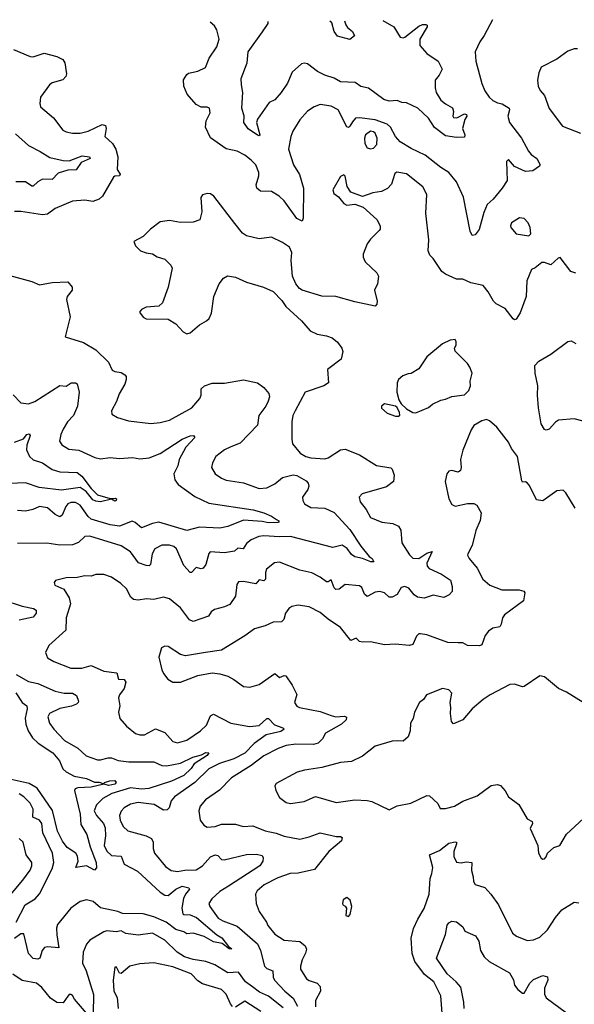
# Model space of a CAD drawing. Extents: x 1954683 to 2060285, y 904798 to 1016299.
# Tile 248 of 256: x 1963479 to 1967015, y 1009872 to 1016150. Entities that reach past the tile are written whole.
import ezdxf

# ---------------------------------------------------------------- set-up
doc = ezdxf.new("R2010")
doc.units = 0

msp = doc.modelspace()

# ---------------------------------------------------------------- linework, layer by layer
at = {"layer": '0CON10XD'}
for points in [[(1966493.1, 1016149.7), (1966441.4, 1016048.6), (1966412.3, 1016007.7), (1966384.3, 1015945.7), (1966388, 1015885), (1966425, 1015743.3), (1966445.5, 1015695), (1966472.7, 1015655), (1966495, 1015634.5), (1966525, 1015618.5), (1966555, 1015612.9), (1966599.5, 1015585), (1966602.1, 1015575), (1966592, 1015535), (1966603.2, 1015495), (1966678.5, 1015395), (1966722.3, 1015312.3), (1966740.8, 1015290.8), (1966777.1, 1015265), (1966796.7, 1015225), (1966792.5, 1015215), (1966750, 1015185), (1966705, 1015181.5), (1966634.5, 1015214.5), (1966595, 1015258.8), (1966583.1, 1015245), (1966584.4, 1015184.4), (1966588, 1015125), (1966556, 1015075), (1966498, 1015005), (1966458.9, 1014971.1), (1966438.7, 1014921.3), (1966408, 1014812), (1966382.4, 1014777.6), (1966365, 1014773.8), (1966351.7, 1014801.7), (1966308.5, 1015018.5), (1966264.7, 1015115), (1966215.4, 1015175.4), (1966165, 1015206.5), (1966065, 1015286.4), (1965975, 1015329.3), (1965905, 1015371.6), (1965875, 1015404.6), (1965844.2, 1015464.2), (1965822.7, 1015482.7), (1965745, 1015510.4), (1965645, 1015524.7), (1965619.1, 1015520.9), (1965600.6, 1015499.4), (1965585, 1015470.8), (1965575, 1015462.5), (1965565, 1015467.5), (1965510, 1015575), (1965465, 1015599.1), (1965395, 1015609.4), (1965355.5, 1015594.5), (1965313.4, 1015566.6), (1965265, 1015512), (1965221.2, 1015438.8), (1965206.7, 1015405), (1965192.2, 1015325), (1965225.6, 1015225), (1965263, 1015163), (1965289.5, 1015075), (1965286.4, 1014883.6), (1965280, 1014865), (1965245, 1014883.1), (1965164.7, 1014994.7), (1965134.3, 1015025), (1965084.6, 1015054.6), (1965015, 1015055.8), (1964991.2, 1015075), (1964985.8, 1015095.8), (1965003.5, 1015155), (1965002.7, 1015175), (1964983.7, 1015225), (1964954.5, 1015255), (1964915, 1015285.4), (1964865, 1015311.5), (1964795, 1015326.7), (1964695, 1015396), (1964662.9, 1015465), (1964668.6, 1015505), (1964694.2, 1015555), (1964690, 1015585), (1964675, 1015592), (1964635, 1015592.9), (1964605, 1015608.1), (1964547.1, 1015675), (1964524.4, 1015725), (1964522.9, 1015767.1), (1964545, 1015801.2), (1964555, 1015808.8), (1964615, 1015821.2), (1964662.5, 1015845), (1964686.7, 1015905), (1964735, 1015977.5), (1964750, 1016025), (1964736, 1016085), (1964720.3, 1016110.3), (1964694.2, 1016133.9)], [(1965794, 1016143.5), (1965864, 1016105), (1965905, 1016037.5), (1965923.2, 1016033.2), (1965935, 1016038.9), (1966025, 1016108.2), (1966048.1, 1016118.1), (1966068.9, 1016118.9), (1966076.2, 1016115), (1966078, 1016105), (1966031.3, 1016025), (1966030.5, 1015985), (1966075, 1015934.4), (1966148, 1015885), (1966173.8, 1015835), (1966153.8, 1015795), (1966128.8, 1015765), (1966127.5, 1015715), (1966133.5, 1015685), (1966165, 1015637.3), (1966195, 1015612.5), (1966238.5, 1015588.5), (1966244.4, 1015565), (1966240, 1015535), (1966245.6, 1015525.6), (1966266.2, 1015523.8), (1966315, 1015550), (1966327.5, 1015545), (1966330, 1015535), (1966317.1, 1015512.9), (1966302.7, 1015455), (1966317.1, 1015415), (1966315, 1015400), (1966265, 1015398.5), (1966195, 1015408.4), (1966123.1, 1015463.1), (1966085, 1015521.5), (1966018.1, 1015585), (1965945, 1015619.2), (1965915, 1015621.2), (1965885, 1015633.8), (1965835, 1015631.2), (1965801.2, 1015641.2), (1965702.1, 1015712.1), (1965654.7, 1015724.7), (1965618.7, 1015748.7), (1965525, 1015754.5), (1965485, 1015776.5), (1965425, 1015795.4), (1965378.7, 1015818.7), (1965315, 1015868.1), (1965295, 1015873.3), (1965275, 1015868.1), (1965217.1, 1015815), (1965185.7, 1015745), (1965146.9, 1015685), (1965105, 1015639.4), (1965068.9, 1015621.1), (1964995.6, 1015515), (1964988.5, 1015495), (1965010, 1015415), (1965005, 1015408.8), (1964995, 1015414.2), (1964934.8, 1015454.8), (1964908.8, 1015495), (1964910, 1015535), (1964895.6, 1015585), (1964902.2, 1015685), (1964892.5, 1015735), (1964892, 1015775), (1964930, 1015875), (1964936.2, 1015945), (1965027.1, 1016072.9), (1965062.3, 1016125), (1965062.9, 1016137.1)], [(1965549.1, 1016141.4), (1965557.9, 1016117.9), (1965570, 1016100), (1965600.5, 1016075), (1965613, 1016047), (1965585, 1016023.8), (1965506, 1016045), (1965485, 1016074.2), (1965469, 1016129), (1965457.3, 1016140.6)], [(1963440, 1015960), (1963545, 1015915.7), (1963565, 1015913.1), (1963635, 1015935.6), (1963715.4, 1015915.4), (1963754, 1015895), (1963765.5, 1015875.5), (1963778.1, 1015805), (1963773.3, 1015786.7), (1963753.6, 1015766.4), (1963685, 1015747.5), (1963668, 1015735), (1963610.8, 1015655), (1963606, 1015615), (1963611.2, 1015595), (1963693.2, 1015523.2), (1963753.8, 1015445), (1963775.5, 1015435.5), (1963815, 1015425.6), (1963865, 1015426.4), (1963915, 1015438.5), (1964005, 1015480.6), (1964025.6, 1015475.6), (1964029.4, 1015455), (1964021.5, 1015405), (1964070.9, 1015360.9), (1964092.5, 1015325), (1964105.5, 1015275), (1964100, 1015195), (1964120, 1015165), (1964115, 1015153.3), (1964085, 1015152.5), (1964076, 1015145), (1964007.5, 1015025), (1963985, 1015004.4), (1963945, 1014989.5), (1963895, 1014998.5), (1963815, 1014993.5), (1963705, 1014945.8), (1963655, 1014910), (1963625, 1014904.4), (1963485, 1014927.5), (1963445, 1014926)], [(1967035, 1015963.3), (1967015, 1015963.3), (1966975, 1015950), (1966905, 1015898.8), (1966805, 1015846.7), (1966788.3, 1015811.7), (1966781.2, 1015765), (1966784, 1015725), (1966797.7, 1015697.7), (1966825.7, 1015665.7), (1966855, 1015583.8), (1966941.2, 1015471.2), (1967055, 1015426.7)], [(1963451.9, 1015421.9), (1963535, 1015346.7), (1963609.1, 1015309.1), (1963670.6, 1015270.6), (1963755, 1015251.6), (1963795, 1015250.7), (1963878, 1015282), (1963924.3, 1015275), (1963927.5, 1015265), (1963870, 1015240), (1963837.8, 1015192.2), (1963785, 1015189.8), (1963725, 1015171.5), (1963685, 1015131.5), (1963625, 1015133.1), (1963595, 1015116.7), (1963565, 1015088.2), (1963555, 1015088.8), (1963515, 1015115.7), (1963455, 1015116.7)], [(1965715, 1015326.9), (1965735, 1015330.8), (1965755.5, 1015354.5), (1965759.2, 1015395), (1965745, 1015427.1), (1965735, 1015435.3), (1965715, 1015438.6), (1965683.8, 1015415), (1965677.7, 1015395), (1965680.5, 1015360.5), (1965695, 1015333.1), (1965715, 1015326.9)], [(1967025, 1014532.5), (1966993.6, 1014543.6), (1966925, 1014632.5), (1966911.7, 1014628.3), (1966865, 1014587.5), (1966825, 1014602.5), (1966808.3, 1014601.7), (1966765, 1014567.5), (1966742.3, 1014557.7), (1966712, 1014485), (1966709.2, 1014385), (1966669.4, 1014280.6), (1966645, 1014240), (1966635, 1014236.2), (1966625, 1014242.5), (1966575, 1014308.8), (1966517.9, 1014337.9), (1966500.6, 1014355), (1966466.7, 1014415), (1966435, 1014455.7), (1966355, 1014472.9), (1966305, 1014495.8), (1966265, 1014496.2), (1966195, 1014526.7), (1966170, 1014545), (1966115, 1014627.5), (1966095, 1014647.5), (1966084.2, 1014675), (1966088, 1014745), (1966068.8, 1014915), (1966075.6, 1015035.6), (1966048.8, 1015085), (1965945.8, 1015165.8), (1965883, 1015177), (1965871.2, 1015168.8), (1965849.7, 1015100.3), (1965825, 1015073.8), (1965785.8, 1015054.2), (1965730, 1015045), (1965665, 1015022.5), (1965590.7, 1015050.7), (1965566.1, 1015086.1), (1965555, 1015152.5), (1965545, 1015160), (1965525, 1015150), (1965476, 1015065), (1965482.1, 1015042.1), (1965511.2, 1015021.2), (1965545, 1014977.5), (1965565, 1014967.5), (1965615, 1014972.5), (1965670, 1014955), (1965756.7, 1014875), (1965776.7, 1014835), (1965776.7, 1014815), (1965770, 1014805), (1965715, 1014750), (1965695, 1014720), (1965670, 1014655), (1965670, 1014635), (1965681.2, 1014605), (1965755.9, 1014535.9), (1965766.7, 1014515), (1965761.2, 1014465), (1965741.2, 1014425), (1965758.8, 1014355), (1965756.7, 1014335), (1965745, 1014323.3), (1965615, 1014350), (1965495, 1014385.7), (1965405, 1014387.5), (1965280, 1014425), (1965263.8, 1014435), (1965238.8, 1014465), (1965218.8, 1014515), (1965210.8, 1014615), (1965214, 1014665), (1965199.5, 1014699.5), (1965155, 1014730), (1965085, 1014763.8), (1965005, 1014752.9), (1964925, 1014772.5), (1964899.3, 1014789.3), (1964851.1, 1014851.1), (1964716.2, 1015025), (1964695, 1015040), (1964675, 1015042.5), (1964645, 1015032.5), (1964633.6, 1015016.4), (1964640, 1014925), (1964627, 1014873), (1964585, 1014858.8), (1964505, 1014857.5), (1964435, 1014869.2), (1964375, 1014861.2), (1964313.3, 1014815), (1964265, 1014767.5), (1964207.5, 1014735), (1964217, 1014707), (1964250, 1014675), (1964285, 1014662.5), (1964325, 1014657.5), (1964355, 1014637.5), (1964403.6, 1014623.6), (1964442.5, 1014585), (1964450, 1014565), (1964426, 1014445), (1964390, 1014345), (1964365, 1014323.8), (1964285, 1014316.7), (1964255, 1014302.5), (1964242.5, 1014285), (1964265, 1014252.5), (1964285, 1014242.5), (1964425, 1014241.2), (1964475, 1014210), (1964520.5, 1014160.5), (1964545, 1014146.7), (1964565, 1014153.3), (1964625, 1014204), (1964670.3, 1014229.7), (1964686, 1014245), (1964702, 1014278), (1964716.2, 1014385), (1964750, 1014465), (1964778.3, 1014501.7), (1964804.1, 1014515.9), (1964855, 1014508.8), (1964925, 1014476.2), (1965033.9, 1014443.9), (1965095, 1014416.7), (1965149.3, 1014359.3), (1965175, 1014320), (1965275, 1014230), (1965330, 1014165), (1965375, 1014144.2), (1965435, 1014134.3), (1965471.5, 1014121.5), (1965504.4, 1014094.4), (1965532.5, 1014055), (1965539.2, 1014035), (1965528.8, 1013985), (1965440.6, 1013919.4), (1965447.5, 1013835), (1965417.5, 1013815), (1965300, 1013775), (1965234.3, 1013655), (1965221.4, 1013625), (1965214.4, 1013585.6), (1965213.1, 1013475), (1965219.2, 1013445), (1965266.2, 1013385), (1965303.3, 1013365), (1965335, 1013356.7), (1965425, 1013349.2), (1965445, 1013356), (1965525, 1013408), (1965555, 1013412), (1965645, 1013376), (1965755, 1013306.9), (1965845, 1013293.3), (1965853.9, 1013283.9), (1965867.5, 1013245), (1965862.5, 1013205), (1965818.7, 1013171.3), (1965662.6, 1013127.4), (1965644.3, 1013105), (1965649.4, 1013075), (1965687.2, 1013027.2), (1965716.7, 1012975), (1965787.5, 1012945), (1965857.9, 1012937.9), (1965895, 1012920), (1965909.2, 1012895), (1965916, 1012815), (1965965, 1012737.5), (1965985, 1012716.9), (1966025, 1012713.5), (1966075, 1012747.5), (1966108.6, 1012758.6), (1966075.5, 1012684.5), (1966076.9, 1012665), (1966090, 1012650), (1966167.5, 1012615), (1966226.5, 1012575), (1966237.5, 1012535), (1966235.9, 1012504.1), (1966218.3, 1012481.7), (1966183.9, 1012466.1), (1966115, 1012480), (1966057.7, 1012462.3), (1966015, 1012468.1), (1965995, 1012481.9), (1965960.6, 1012525), (1965935, 1012536.6), (1965911.1, 1012528.9), (1965885, 1012484.5), (1965855, 1012467.5), (1965835, 1012466.9), (1965804.6, 1012494.6), (1965774.6, 1012504.6), (1965745, 1012500), (1965695, 1012471.9), (1965677.7, 1012487.7), (1965660, 1012530), (1965645, 1012540.8), (1965555, 1012548.5), (1965515, 1012518), (1965495, 1012517.1), (1965485, 1012528), (1965465, 1012579.2), (1965445, 1012565.6), (1965435, 1012565.6), (1965395, 1012595.8), (1965342.1, 1012622.1), (1965265, 1012640), (1965135, 1012690), (1965104.4, 1012685.6), (1965053.6, 1012646.4), (1965045.5, 1012624.5), (1965046.9, 1012583.1), (1965035, 1012572.2), (1965005, 1012578.9), (1964985, 1012552.1), (1964905, 1012568.6), (1964873.9, 1012566.1), (1964862.3, 1012547.7), (1964855.6, 1012475), (1964818.1, 1012421.9), (1964785, 1012405.5), (1964721.1, 1012388.9), (1964700, 1012375), (1964682.5, 1012347.5), (1964585, 1012313.1), (1964562.1, 1012322.1), (1964505, 1012400), (1964435, 1012456.9), (1964395, 1012467.1), (1964335, 1012453.1), (1964286.8, 1012456.8), (1964235, 1012447.9), (1964205, 1012452.9), (1964187.9, 1012467.9), (1964160.2, 1012520.2), (1964124.2, 1012555), (1964064.5, 1012594.5), (1964015, 1012612.9), (1963965, 1012611.4), (1963935, 1012600.6), (1963895, 1012603.3), (1963845, 1012592.5), (1963775, 1012591.2), (1963707, 1012573), (1963698.3, 1012561.7), (1963702.5, 1012545), (1963759.5, 1012519.5), (1963795, 1012463.8), (1963803.3, 1012425), (1963774.4, 1012335), (1963773.2, 1012256.8), (1963665, 1012158.8), (1963644, 1012115), (1963655, 1012080), (1963697, 1012057), (1963805, 1012015.7), (1963875, 1012015.7), (1963935, 1012031.1), (1964015, 1011996.9), (1964098.8, 1011985), (1964108.6, 1011945), (1964145, 1011942.5), (1964155.4, 1011925), (1964145.5, 1011885), (1964115.6, 1011845), (1964109.4, 1011825), (1964116.7, 1011775), (1964109.2, 1011735), (1964116.2, 1011695), (1964160, 1011645), (1964217.4, 1011597.4), (1964245, 1011588.9), (1964275, 1011590.6), (1964345, 1011628.9), (1964404, 1011604), (1964455, 1011547.1), (1964485, 1011539.5), (1964544, 1011555), (1964631.9, 1011615), (1964668.9, 1011651.1), (1964695, 1011712), (1964715, 1011721.4), (1964825, 1011664.5), (1964945, 1011642.2), (1965005, 1011648.8), (1965055, 1011693.3), (1965065, 1011694.4), (1965103.2, 1011653.2), (1965156.2, 1011635), (1965166.2, 1011625), (1965145, 1011611.2), (1965049.7, 1011590.3), (1964974.4, 1011535.6), (1964915, 1011472.8), (1964845, 1011436.7), (1964752.9, 1011407.1), (1964685, 1011373.4), (1964595.5, 1011285), (1964465, 1011195.5), (1964445, 1011168.6), (1964431.8, 1011125), (1964419.2, 1011110.8), (1964395, 1011108.8), (1964336.6, 1011146.6)], [(1966725, 1014772.5), (1966737.5, 1014785), (1966733.8, 1014825), (1966721.2, 1014855), (1966695, 1014881.2), (1966665, 1014886), (1966614.2, 1014855), (1966608, 1014835), (1966611.2, 1014825), (1966644.2, 1014784.2), (1966725, 1014772.5)], [(1963415, 1014519.6), (1963555, 1014480.9), (1963605, 1014458.9), (1963685, 1014473.8), (1963785, 1014479.2), (1963814, 1014445), (1963814.1, 1014425.9), (1963782, 1014385), (1963776.4, 1014366.4), (1963800.6, 1014255), (1963768.3, 1014128.3), (1963885, 1014090.4), (1963964.3, 1014045), (1964045.7, 1013965), (1964069.4, 1013915), (1964085, 1013906.1), (1964125, 1013899.1), (1964150, 1013885), (1964158, 1013875), (1964158.6, 1013855), (1964148.9, 1013825), (1964113.1, 1013765), (1964095.7, 1013715), (1964064.2, 1013655), (1964066.7, 1013635), (1964102.7, 1013612.7), (1964171.9, 1013591.9), (1964315.6, 1013575.6), (1964375, 1013581.1), (1964435, 1013596.5), (1964576.1, 1013673.9), (1964628, 1013735), (1964635.6, 1013755), (1964636, 1013795), (1964656.7, 1013815), (1964705, 1013832.2), (1964785, 1013831.9), (1964905, 1013852.5), (1964995, 1013833.3), (1965035, 1013803.8), (1965067, 1013767), (1965071.4, 1013745), (1965062.6, 1013717.4), (1965047.8, 1013685), (1965004.4, 1013625), (1964995, 1013563.8), (1964885, 1013450), (1964824.6, 1013425.4), (1964785, 1013406.9), (1964729.2, 1013365), (1964709.2, 1013325), (1964702.5, 1013295), (1964726.2, 1013255), (1964765, 1013226), (1964795, 1013212.9), (1964905, 1013197.5), (1965005, 1013160.6), (1965055, 1013164.2), (1965105, 1013190.8), (1965155, 1013231.5), (1965223, 1013247), (1965245, 1013243.5), (1965305, 1013210), (1965319.2, 1013195), (1965322.2, 1013175), (1965316.7, 1013155), (1965282.7, 1013105), (1965283.6, 1013085), (1965295, 1013063.1), (1965335, 1013039.6), (1965425, 1013035.4), (1965485, 1013007.5), (1965585, 1012900), (1965655, 1012792), (1965707.9, 1012727.9), (1965725.6, 1012715), (1965736.1, 1012693.9), (1965717, 1012693), (1965665, 1012714.7), (1965615, 1012724.8), (1965595, 1012739.6), (1965567.3, 1012777.3), (1965535, 1012798.7), (1965475, 1012783.8), (1965205, 1012855.3), (1965135, 1012852.6), (1965035, 1012859.5), (1965004, 1012855), (1964955.8, 1012834.2), (1964925, 1012809.4), (1964903.8, 1012776.2), (1964869.7, 1012780.3), (1964848.2, 1012761.8), (1964785, 1012750.2), (1964694, 1012756), (1964684.7, 1012745.3), (1964666.5, 1012675), (1964647.6, 1012652.4), (1964635, 1012647.5), (1964605, 1012656.9), (1964575, 1012625.6), (1964565, 1012625.7), (1964525, 1012668.6), (1964478.9, 1012775), (1964460.9, 1012790.9), (1964435, 1012800), (1964385, 1012799.6), (1964339.4, 1012775), (1964322.7, 1012745), (1964313.4, 1012676.6), (1964305, 1012667.5), (1964285, 1012669.4), (1964237.2, 1012687.2), (1964185, 1012757.3), (1964125.2, 1012795.2), (1963925, 1012856.2), (1963894.6, 1012855.4), (1963854.7, 1012815.3), (1963815, 1012800.4), (1963735, 1012799.1), (1963652.6, 1012812.6), (1963465, 1012808.9)], [(1966005, 1013644), (1966085, 1013678), (1966111.7, 1013698.3), (1966165, 1013724), (1966195, 1013729.2), (1966235, 1013747.5), (1966315, 1013758.8), (1966343.6, 1013786.4), (1966353.3, 1013815), (1966351.2, 1013845), (1966363.8, 1013895), (1966350, 1013935), (1966335, 1013956.7), (1966256.4, 1014036.4), (1966252.5, 1014055), (1966262.5, 1014075), (1966262.5, 1014095), (1966255, 1014110), (1966223.8, 1014106.2), (1966175, 1014083.3), (1966075, 1014000), (1966025, 1013922.5), (1965975.9, 1013894.1), (1965955, 1013892.5), (1965921.7, 1013878.3), (1965893.3, 1013855), (1965886.2, 1013835), (1965882.9, 1013775), (1965895.5, 1013725.5), (1965910.9, 1013700.9), (1965945, 1013669.2), (1965985, 1013645.8), (1966005, 1013644)], [(1967170, 1013565), (1967015, 1013604.5), (1966915, 1013595.6), (1966895, 1013583.1), (1966855, 1013539.2), (1966835, 1013532), (1966825, 1013536.2), (1966805, 1013573.3), (1966786.9, 1013675), (1966780, 1013755), (1966782.2, 1013815), (1966765.5, 1013895), (1966764.4, 1013945), (1966788.3, 1013971.7), (1966865, 1014016.9), (1966975, 1014098.6), (1966995, 1014102.5), (1967025, 1014084.2)], [(1963436.8, 1013756.8), (1963485.9, 1013705.9), (1963535, 1013700.8), (1963575, 1013714.4), (1963735, 1013816.2), (1963775, 1013814), (1963806.1, 1013833.9), (1963834, 1013834), (1963845, 1013827.5), (1963857.5, 1013775), (1963846.9, 1013685), (1963821.1, 1013625), (1963784.5, 1013585), (1963755, 1013539.2), (1963740, 1013505), (1963733.2, 1013463.2), (1963748, 1013438), (1963792.2, 1013412.2), (1963855, 1013405.5), (1963958.5, 1013358.5), (1963995, 1013348.9), (1964055, 1013359.1), (1964115, 1013352.5), (1964197.5, 1013357.5), (1964245, 1013350.6), (1964305, 1013356.5), (1964375.3, 1013384.7), (1964514, 1013475), (1964565, 1013496.5), (1964587.9, 1013497.9), (1964595.8, 1013485), (1964538.7, 1013425), (1964495.4, 1013345), (1964486.5, 1013305), (1964461.8, 1013255), (1964467.3, 1013215), (1964488.2, 1013185), (1964595, 1013110.4), (1964685, 1013067.8), (1964967.5, 1013025), (1965036, 1013005), (1965085, 1012984.3), (1965116.7, 1012963.3), (1965132, 1012955), (1965131.2, 1012945), (1965125, 1012942.9), (1965065, 1012942.1), (1965025, 1012950.7), (1964905, 1012958), (1964805, 1012918.1), (1964755, 1012906.7), (1964625, 1012913.8), (1964545, 1012893.3), (1964365, 1012946.5), (1964325, 1012937.3), (1964255, 1012909.4), (1964215, 1012943.3), (1964195, 1012951.5), (1964115, 1012920), (1964055, 1012929.4), (1963935, 1012965.7), (1963915, 1012982.8), (1963865, 1013053.2), (1963835, 1013070.5), (1963805, 1013070.3), (1963785, 1013062.1), (1963772, 1013045), (1963750.2, 1012989.8), (1963735, 1012980), (1963704.8, 1012994.8), (1963655, 1013036.9), (1963605, 1013045.6), (1963563.2, 1013026.8), (1963515, 1013015.6), (1963465, 1013021.1)], [(1965895, 1013622.5), (1965902.5, 1013627.5), (1965901.2, 1013645), (1965886.6, 1013676.6), (1965875.5, 1013685.5), (1965805, 1013701.2), (1965786.7, 1013685), (1965785, 1013672.5), (1965821.7, 1013641.7), (1965875, 1013622.5), (1965895, 1013622.5)], [(1967021.4, 1013035), (1966962.3, 1013132.3), (1966945, 1013150), (1966905, 1013146.2), (1966815, 1013081.2), (1966775, 1013088.8), (1966730.3, 1013180.3), (1966715, 1013196.7), (1966705, 1013202.5), (1966685, 1013200), (1966680, 1013210), (1966654, 1013365), (1966616, 1013415), (1966596.3, 1013456.3), (1966522.3, 1013552.3), (1966475, 1013592.5), (1966455, 1013600), (1966425, 1013592.5), (1966375, 1013561.2), (1966357.1, 1013535), (1966304.3, 1013405), (1966289.2, 1013345), (1966294, 1013295), (1966290, 1013275), (1966275, 1013263.8), (1966235, 1013274.3), (1966215, 1013271.2), (1966203.3, 1013255), (1966191.2, 1013205), (1966216.2, 1013095), (1966235, 1013057.5), (1966255, 1013048.8), (1966335, 1013065.6), (1966375, 1013065.8), (1966393.8, 1013055), (1966421.2, 1013005), (1966414.2, 1012955.8), (1966386.8, 1012893.2), (1966363.2, 1012796.8), (1966335.7, 1012745), (1966334.4, 1012734.4), (1966344, 1012715), (1966395, 1012652), (1966432.7, 1012582.7), (1966475.8, 1012545), (1966554.2, 1012514.2), (1966663.6, 1012513.6), (1966693.3, 1012505), (1966700, 1012495), (1966692.5, 1012445), (1966570.8, 1012355), (1966557.5, 1012335), (1966550, 1012295), (1966540.6, 1012279.4), (1966495, 1012269.3), (1966468.2, 1012251.8), (1966447.4, 1012222.6), (1966425, 1012164.3), (1966411.7, 1012158.3), (1966335, 1012158.5), (1966305, 1012175.5), (1966275, 1012176.8)], [(1963445, 1013455.6), (1963502.7, 1013477.3), (1963525, 1013504.4), (1963540, 1013510), (1963545, 1013497.5), (1963524.2, 1013435.8), (1963522.8, 1013407.2), (1963541.5, 1013365), (1963563.7, 1013343.7), (1963623.1, 1013325), (1963685, 1013282.5), (1963735, 1013266.5), (1963845, 1013262.2), (1963875, 1013239.4), (1963935, 1013160), (1963975, 1013120), (1964055, 1013097.5), (1964088, 1013098), (1964095.6, 1013095), (1964094, 1013085), (1964085, 1013080.5), (1964065, 1013092.5), (1963995, 1013074.6), (1963965, 1013080), (1963945, 1013088.9), (1963902.2, 1013142.2), (1963865, 1013166.2), (1963745, 1013150.2), (1963602.4, 1013167.6), (1963515, 1013197.3), (1963365, 1013189.5)], [(1963377.6, 1012447.6), (1963495, 1012410.4), (1963566.2, 1012396.2), (1963584.5, 1012384.5), (1963582.7, 1012365), (1963565, 1012341.1), (1963475, 1012321.4)], [(1966275, 1012176.8), (1966208.9, 1012178.9), (1966075, 1012226.9), (1966035, 1012234), (1966025, 1012233.8), (1966010, 1012220), (1965985, 1012166.2), (1965965, 1012159.4), (1965873, 1012167), (1965804.3, 1012164.3), (1965715, 1012183.3), (1965665, 1012180), (1965645.6, 1012185.6), (1965625, 1012206.7), (1965590.8, 1012190.8), (1965524.4, 1012274.4), (1965445, 1012327.5), (1965395, 1012369.4), (1965325, 1012405.6), (1965255, 1012416.9), (1965215, 1012408.1), (1965194.4, 1012395), (1965174.4, 1012365), (1965164, 1012325), (1965149.1, 1012310.9), (1965095, 1012307.5), (1965045, 1012285.6), (1964975, 1012265.6), (1964915, 1012221.4), (1964765, 1012129.2), (1964663.8, 1012113.8), (1964535, 1012092.9), (1964505, 1012101.4), (1964425, 1012153.3), (1964405, 1012156.2), (1964382.5, 1012145), (1964366.7, 1012085), (1964384.2, 1012004.2), (1964395, 1011980), (1964424.3, 1011944.3), (1964455, 1011926), (1964505, 1011926), (1964615, 1011969.2), (1964705, 1011985.8), (1964755, 1011979.2), (1964805, 1011964.2), (1964843.6, 1011943.6), (1964905, 1011897.5), (1964947, 1011893), (1965005, 1011911.4), (1965105, 1011981.9), (1965135, 1011954.4), (1965165, 1011968.6), (1965175, 1011966.2), (1965216.6, 1011906.6), (1965246.1, 1011846.1), (1965231.2, 1011795), (1965245, 1011772), (1965263.8, 1011763.8), (1965395, 1011739.4), (1965465, 1011713.4), (1965495, 1011705.3), (1965549.9, 1011709.9), (1965562.2, 1011702.2), (1965559.6, 1011685), (1965531.6, 1011658.4), (1965429.7, 1011600.3), (1965410, 1011565), (1965382.4, 1011537.6), (1965351.5, 1011528.5), (1965239, 1011531), (1965177.7, 1011522.3), (1965126.9, 1011503.1), (1965035, 1011455.3), (1964954.5, 1011395), (1964830, 1011315), (1964752, 1011238), (1964664.4, 1011175), (1964630, 1011135), (1964621.4, 1011105), (1964629.2, 1011045), (1964653, 1011013), (1964675, 1011002), (1964725, 1011004.4), (1964765, 1011020), (1964855, 1011019.4), (1964904.3, 1011005.7), (1964965, 1011010), (1965045, 1010977.5), (1965115, 1010962.2), (1965165, 1010943.6), (1965265, 1010925.6), (1965325, 1010938.9), (1965395, 1010966.1), (1965497.3, 1010942.7), (1965525, 1010942), (1965535.7, 1010935), (1965530, 1010915), (1965449.1, 1010845), (1965359.1, 1010730.9), (1965255, 1010707.8), (1965203.3, 1010705), (1965125, 1010678.9), (1965037, 1010633), (1964994, 1010595), (1964982.5, 1010575), (1964985.6, 1010515), (1965005, 1010463.8), (1965052.9, 1010395), (1965060.6, 1010375), (1965105, 1010319.2), (1965165, 1010280), (1965265, 1010272.9), (1965298.1, 1010245), (1965307.2, 1010222.8), (1965301.9, 1010198.1), (1965280, 1010155), (1965268.6, 1010115), (1965270, 1010095), (1965308.6, 1010035), (1965325, 1010023.8), (1965376.6, 1010006.6), (1965394.4, 1009985), (1965397.8, 1009955), (1965365.7, 1009895), (1965365.5, 1009855)], [(1963455.7, 1011975), (1963535, 1011930.4), (1963595, 1011917.6), (1963705, 1011868), (1963762.5, 1011855), (1963815, 1011855.3), (1963841.4, 1011841.4), (1963852.9, 1011805), (1963852.5, 1011795), (1963840.6, 1011785), (1963808.2, 1011771.8), (1963735, 1011756.9), (1963669.2, 1011725), (1963658.6, 1011705), (1963668.1, 1011665), (1963695.6, 1011625), (1963765, 1011553.6), (1963848.6, 1011505), (1963902, 1011455), (1963975, 1011431.5), (1963995, 1011430.4), (1964042.7, 1011442.7), (1964065, 1011442.2), (1964106.9, 1011426.9), (1964175, 1011418.7), (1964335, 1011418.5), (1964385, 1011395.4), (1964415, 1011392.4), (1964505, 1011408.2), (1964581.9, 1011448.1), (1964637.4, 1011462.6), (1964665, 1011477.9), (1964685.4, 1011475), (1964675, 1011458.9), (1964591.1, 1011405), (1964571.2, 1011375), (1964525, 1011330.6), (1964445.9, 1011294.1), (1964302.2, 1011247.8), (1964255, 1011244.1), (1964185, 1011251.7), (1964066.5, 1011215), (1964009.5, 1011185), (1963967.4, 1011142.6), (1963953.4, 1011105), (1963968.6, 1011075), (1964012.6, 1011025), (1964023.4, 1010996.6), (1964026.2, 1010945), (1964017.6, 1010885), (1964035, 1010847.5), (1964065, 1010820), (1964125, 1010817.1), (1964144.3, 1010765), (1964230.5, 1010720.5), (1964375, 1010586.7), (1964405, 1010568.1), (1964425, 1010565.6), (1964473.5, 1010605), (1964514, 1010625), (1964556.2, 1010615), (1964561.2, 1010605), (1964535, 1010574.4), (1964523.8, 1010546.2), (1964512.8, 1010485), (1964518.9, 1010448.9), (1964525, 1010443.9), (1964565, 1010442.8), (1964605.4, 1010425.4), (1964734.8, 1010314.8), (1964766.7, 1010295), (1964810.8, 1010240.8), (1964832.5, 1010225), (1964815, 1010224.5), (1964769.8, 1010259.8), (1964715, 1010270.4), (1964655, 1010304.2), (1964585.9, 1010325.9), (1964545, 1010320.5), (1964524.4, 1010334.4), (1964475, 1010349), (1964412.1, 1010395), (1964335, 1010430.1), (1964265, 1010447.7), (1964135, 1010450.3), (1964105, 1010463.1), (1963995, 1010486.5), (1963947.2, 1010527.2), (1963905, 1010537.7), (1963865, 1010526.2), (1963804.4, 1010485), (1963719.5, 1010380.5), (1963713.6, 1010356.4), (1963715.4, 1010314.6), (1963729.2, 1010230.8), (1963655, 1010238.1), (1963637.1, 1010232.9), (1963622, 1010215), (1963606, 1010165), (1963595, 1010159.2), (1963563.9, 1010163.9), (1963535.2, 1010195.2), (1963505, 1010322), (1963485, 1010320.6), (1963445, 1010290.8)], [(1967071.2, 1011795), (1966965, 1011861.9), (1966913.8, 1011885), (1966825, 1011958.8), (1966795, 1011966.2), (1966695, 1011898.8), (1966685, 1011896.2), (1966635, 1011912), (1966605, 1011910), (1966478, 1011845), (1966433.9, 1011816.1), (1966363.7, 1011756.3), (1966305, 1011686.2), (1966245, 1011660), (1966232, 1011675), (1966226, 1011725), (1966228.8, 1011765), (1966223.8, 1011795), (1966233.8, 1011855), (1966215, 1011876.2), (1966175, 1011885.8), (1966072.5, 1011845), (1966053.9, 1011816.1), (1966027.5, 1011795), (1965996.2, 1011735), (1965988, 1011695), (1965970, 1011665), (1965968.8, 1011615), (1965955, 1011577.5), (1965925, 1011548.8), (1965890.8, 1011550.8), (1965855, 1011549.2), (1965745, 1011518), (1965665.4, 1011454.6), (1965595, 1011418.9), (1965525, 1011413.5), (1965405, 1011381.9), (1965295, 1011365.6), (1965247.4, 1011352.6), (1965115, 1011280), (1965106.7, 1011265), (1965111.2, 1011235), (1965135, 1011190), (1965178.8, 1011158.8), (1965205, 1011152.9), (1965292.5, 1011165), (1965365, 1011196), (1965497.7, 1011157.7), (1965615, 1011175.7), (1965695, 1011170.8), (1965725, 1011163.8), (1965835, 1011112.5), (1965885, 1011137.5), (1965973.3, 1011153.3), (1966075, 1011202.5), (1966091.7, 1011201.7), (1966145, 1011152.5), (1966160.7, 1011120.7), (1966195, 1011121.2), (1966252.5, 1011135), (1966305, 1011168), (1966395, 1011202), (1966485, 1011267.5), (1966525, 1011274), (1966545, 1011266), (1966575, 1011233.3), (1966596.7, 1011195), (1966662.5, 1011145), (1966714.3, 1011054.3), (1966747, 1011037), (1966748, 1011025), (1966733.6, 1010993.6), (1966782.5, 1010885), (1966787.5, 1010835), (1966803.6, 1010803.6), (1966815, 1010797.5)], [(1963455, 1011856.9), (1963495, 1011797.1), (1963524.4, 1011775), (1963526.8, 1011755), (1963514.2, 1011695.8), (1963518.3, 1011658.3), (1963532.2, 1011615), (1963561, 1011571), (1963597.1, 1011537.1), (1963689.2, 1011475), (1963732.9, 1011425), (1963754.1, 1011374.1), (1963774.7, 1011354.7), (1963826.8, 1011326.8), (1963905, 1011311.5), (1963955, 1011287.8), (1963985, 1011288.2), (1964015, 1011277.5), (1964020, 1011285), (1964053.3, 1011296.7), (1964085, 1011299.2), (1964093.8, 1011285), (1964085.4, 1011275), (1964046.1, 1011266.1), (1964015, 1011274.6), (1963933.5, 1011256.5), (1963848.5, 1011251.5), (1963832.9, 1011245), (1963828.6, 1011235), (1963865.3, 1011085), (1963868.8, 1011018.8), (1963907.7, 1010955), (1963928.9, 1010875), (1963966, 1010775), (1963967.7, 1010742.3), (1963955, 1010727.5), (1963903.6, 1010753.6), (1963836.2, 1010745), (1963851.1, 1010785), (1963846.7, 1010816.7), (1963835.7, 1010835.7), (1963781.9, 1010871.9), (1963751.5, 1010911.5), (1963718.8, 1010975), (1963687.7, 1011107.7), (1963589.8, 1011249.8), (1963539.6, 1011279.6), (1963425, 1011305.1)], [(1963455.6, 1010394.4), (1963512.5, 1010505), (1963576.4, 1010543.6), (1963605, 1010576.5), (1963685.3, 1010735), (1963696.2, 1010775), (1963687.6, 1010835), (1963626.7, 1010965), (1963619.6, 1011025), (1963604.8, 1011044.8), (1963561.8, 1011065), (1963563.5, 1011115), (1963546.1, 1011155), (1963505, 1011195.5), (1963475, 1011213.5)], [(1964336.6, 1011146.6), (1964235, 1011159.2), (1964185, 1011148.7), (1964145.6, 1011125), (1964125.9, 1011104.1), (1964115.5, 1011075), (1964118.8, 1011045), (1964139.5, 1011005), (1964168.1, 1010978.1), (1964285, 1010946.7), (1964318.3, 1010928.3), (1964330, 1010905), (1964330.6, 1010865), (1964338.6, 1010835), (1964409.5, 1010749.5), (1964443.9, 1010723.9), (1964485, 1010717.9), (1964532.4, 1010727.6), (1964605, 1010730), (1964644.8, 1010755.2), (1964695, 1010811.8), (1964725, 1010824.6), (1964741.2, 1010821.2), (1964765, 1010795.5), (1964782.4, 1010792.4), (1964925, 1010826.2), (1964989.3, 1010829.3), (1965025, 1010820), (1965032, 1010805), (1965029.2, 1010785), (1965009.2, 1010755), (1964810.9, 1010625), (1964755, 1010591.2), (1964703.5, 1010545), (1964684.3, 1010515), (1964691.4, 1010495), (1964745, 1010422), (1964775, 1010403.3), (1964865, 1010370.4), (1964995, 1010256.9), (1965015.3, 1010215), (1965040.8, 1010115), (1965055, 1010100.8), (1965091.9, 1010085), (1965095.9, 1010045), (1965104.6, 1010025), (1965168.8, 1009955), (1965221.7, 1009911.7), (1965249.3, 1009859.3)], [(1966815, 1010797.5), (1966825, 1010800), (1966837, 1010813), (1966843.6, 1010836.4), (1966885, 1010872.5), (1966922.5, 1010885), (1966965, 1010956.7), (1967075, 1011056)], [(1963387.8, 1010532.2), (1963497.8, 1010662.2), (1963545, 1010727.1), (1963556.5, 1010755), (1963556.9, 1010775), (1963520, 1010825), (1963500, 1010905), (1963475, 1010929.4)], [(1966172.7, 1009815), (1966163.3, 1009925), (1966119.1, 1010015), (1966060.9, 1010060.9), (1965998.2, 1010145), (1965982.1, 1010195), (1965975.7, 1010294.3), (1965989.4, 1010355), (1966017.1, 1010415), (1966057.9, 1010482.1), (1966089.5, 1010575), (1966095.5, 1010674.5), (1966107.5, 1010705), (1966112.9, 1010745), (1966091.9, 1010825), (1966156.8, 1010853.2), (1966215, 1010898.5), (1966255, 1010908.6), (1966263.3, 1010905), (1966264.3, 1010895), (1966246.4, 1010845), (1966246.5, 1010815), (1966265, 1010777.5), (1966294.5, 1010774.5), (1966325, 1010779.6), (1966361.2, 1010775), (1966359.2, 1010725), (1966371.1, 1010685), (1966372.5, 1010655), (1966383.3, 1010635), (1966445, 1010616.2), (1966484, 1010575), (1966531.2, 1010505), (1966622, 1010325), (1966645.8, 1010305.8), (1966715, 1010278), (1966755, 1010282.5), (1966795, 1010299.4), (1966845, 1010345.7), (1966895.4, 1010424.6), (1966935.4, 1010474.6), (1967015, 1010522), (1967045, 1010518.8)], [(1965575, 1010432.5), (1965586.7, 1010445), (1965596.2, 1010495), (1965586, 1010536), (1965565, 1010552.5), (1965541.7, 1010538.3), (1965537.5, 1010515), (1965540, 1010505), (1965555, 1010497.5), (1965563.3, 1010485), (1965558.3, 1010438.3), (1965575, 1010432.5)], [(1966312.5, 1009845), (1966311.8, 1009885), (1966291, 1009981), (1966263.1, 1010015), (1966205.6, 1010065.6), (1966136.7, 1010165), (1966193.3, 1010316.7), (1966205, 1010376.2), (1966215, 1010390.8), (1966235, 1010402.5), (1966265, 1010398), (1966303.8, 1010365), (1966318, 1010338), (1966385, 1010308.8), (1966405.8, 1010274.2), (1966417.5, 1010215), (1966440.6, 1010175), (1966472.2, 1010145), (1966603, 1010073), (1966627.6, 1010027.6), (1966635, 1009993.8), (1966655.5, 1009965.5), (1966685, 1009942), (1966695, 1009942), (1966732.9, 1010007.1), (1966755, 1010029.6), (1966815, 1010055.7), (1966845, 1010046.7), (1966847.1, 1010025), (1966825.4, 1009975), (1966825.4, 1009935.4), (1966835, 1009912.5), (1966965, 1009818.2)], [(1965159.7, 1009849.7), (1965065, 1009923.6), (1965008.1, 1009948.1), (1964962.3, 1009982.3), (1964919.5, 1010015), (1964875, 1010075.7), (1964805, 1010071.5), (1964723.4, 1010123.4), (1964665, 1010144.7), (1964585, 1010158.1), (1964530.5, 1010175), (1964483.2, 1010205), (1964405, 1010280.4), (1964325, 1010325.4), (1964235, 1010312.5), (1964155, 1010322.9), (1964125, 1010341.2), (1964094.1, 1010334.1), (1964035, 1010340), (1964015, 1010334.3), (1963925, 1010280), (1963904.4, 1010255), (1963883.3, 1010205), (1963879.3, 1010135), (1963901.6, 1010085), (1963949.1, 1009935), (1963947.8, 1009812.2)], [(1964835, 1009857.1), (1964823.3, 1009875), (1964795.7, 1009935.7), (1964765, 1009966.9), (1964645, 1010003.3), (1964615, 1010021.4), (1964572.9, 1010065), (1964455, 1010111.2), (1964335, 1010136.4), (1964245, 1010130.6), (1964180, 1010115), (1964125, 1010068.8), (1964115, 1010070), (1964095, 1010108.1), (1964085, 1010108.9), (1964073.7, 1010025), (1964078.2, 1009955), (1964099.4, 1009915), (1964105.6, 1009845)], [(1963905, 1009815.6), (1963827.8, 1009905), (1963815, 1009928.8), (1963805, 1009934), (1963795, 1009933.8), (1963785.6, 1009924.4), (1963755, 1009882), (1963715.7, 1009884.3), (1963675, 1009911.5), (1963619, 1009979), (1963585, 1010007.2), (1963495, 1010024.1), (1963435, 1010064.6)], [(1965016.1, 1009826.1), (1964915, 1009892.5), (1964855, 1009852.9)]]:
    msp.add_lwpolyline(points, dxfattribs=at)

doc.saveas('drawing.dxf')
